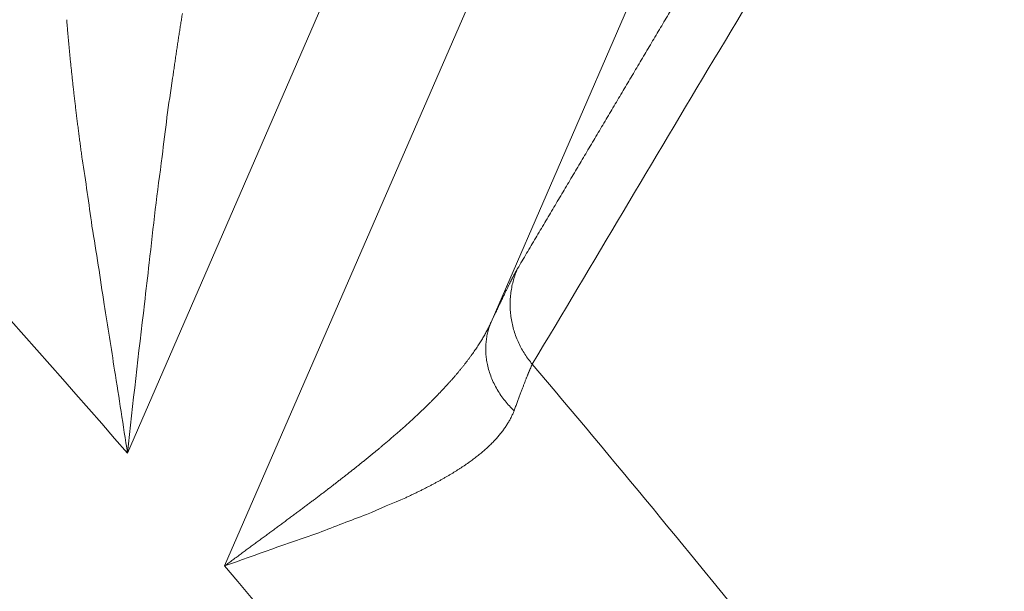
# Model space of a CAD drawing. Header units: millimetres. Extents: x 5437 to 18441, y -4466 to 3128.
# Tile 214 of 256: x 8555.36 to 8560.7, y -2725.11 to -2722. Entities that reach past the tile are written whole.
import ezdxf

# ---------------------------------------------------------------- set-up
doc = ezdxf.new("R2010")
doc.units = ezdxf.units.MM
doc.layers.add('1', color=7, linetype='Continuous', true_color=0xffffff)
doc.styles.add('TXT08', font='txt.shx', dxfattribs={"width": 0.8, "bigfont": 'gbcbig.shx'})
doc.dimstyles.get("Standard").update_dxf_attribs({"dimtxt": 0.18, "dimasz": 0.18, "dimexe": 0.18, "dimexo": 0.0625, "dimgap": 0.09, "dimtad": 0, "dimtih": 1, "dimtoh": 1, "dimdec": 4, "dimzin": 0, "dimdsep": 46, "dimtxsty": 'Standard', "dimcen": 0.09, "dimadec": 0, "dimazin": 0, "dimtfac": 1, "dimtdec": 4, "dimtofl": 0, "dimtmove": 0, "dimatfit": 3, "dimfxl": 1, "dimtolj": 1, "dimtzin": 0, "dimarcsym": 0})
doc.dimstyles.new('YanXiu', dxfattribs={"dimtxt": 40, "dimasz": 30, "dimexe": 0.66, "dimexo": 0.66, "dimgap": 0.66, "dimtad": 0, "dimdec": 1, "dimdsep": 46, "dimtxsty": 'TXT08', "dimcen": 0, "dimclrd": 256, "dimclre": 165, "dimclrt": 90, "dimazin": 2, "dimtfac": 1, "dimtdec": 1, "dimtofl": 0, "dimtmove": 0, "dimatfit": 3, "dimfxl": 1, "dimlwd": 5, "dimlwe": 13, "dimarcsym": 0})

# ---------------------------------------------------------------- blocks, each defined once
blk = doc.blocks.new('*D53')
at = {"color": 0, "lineweight": -2, "transparency": 16777216}
for p, q in [((10989.4307, -2154.4155), (10692.9173, -2240.8213)), ((11069.4307, -2154.4155), (10989.4307, -2154.4155)), ((8443.48, -2896.4116), (8443.48, -2896.2316)), ((8443.39, -2896.3216), (8443.57, -2896.3216))]:
    blk.add_line(p, q, dxfattribs=at)
at = {"color": 0, "lineweight": 20, "transparency": 16777216}
blk.add_solid([(10689.1871, -2228.0204), (10696.6476, -2253.6222), (10616.1119, -2263.2029)], dxfattribs=at)
at = {"layer": 'Defpoints', "color": 0, "lineweight": 20, "transparency": 16777216}
for p in [(10616.1119, -2263.2029), (6270.848, -3529.4402)]:
    blk.add_point(p, dxfattribs=at)
at = {"color": 0, "lineweight": 20, "transparency": 16777216, "insert": (11249.5207, -2154.4155), "char_height": 80, "attachment_point": 5}
blk.add_mtext('\\A1;R2260', dxfattribs=at)
blk = doc.blocks.new('*D54')
at = {"color": 0, "lineweight": -2, "transparency": 16777216}
blk.add_line((7492.6853, -2896.3216), (7463.5164, -2896.3216), dxfattribs=at)
at = {"color": 0, "lineweight": -3, "transparency": 16777216}
for start, end in [(14.7247061, 87.3296239), (101.5902046, 175.2752939)]:
    blk.add_arc((8434.1189, -2896.3216), 970.4225, start, end, dxfattribs=at)
at = {"color": 0, "lineweight": 20, "transparency": 16777216}
for points in [[(9385.6953, -2646.8098), (9359.6469, -2652.519), (9389.7986, -2727.8095)], [(7480.3159, -2816.9391), (7453.6719, -2815.84), (7463.6964, -2896.3216)]]:
    blk.add_solid(points, dxfattribs=at)
at = {"layer": 'Defpoints', "color": 0, "lineweight": 20, "transparency": 16777216}
for p in [(7900.863, -2085.5454), (10671.8171, -2501.755), (7492.7478, -2896.3216), (7740.5009, -2896.3216), (8434.1189, -2896.3216)]:
    blk.add_point(p, dxfattribs=at)
at = {"color": 0, "lineweight": 20, "transparency": 16777216, "insert": (8359.2409, -1928.7921), "char_height": 80, "attachment_point": 5}
blk.add_mtext('\\A1;165%%D', dxfattribs=at)
blk = doc.blocks.new('*D56')
at = {"lineweight": 5, "transparency": 16777216}
blk.add_line((9409.7195, -2278.0276), (9220.8999, -2398.8703), dxfattribs=at)
at = {"lineweight": 20, "transparency": 16777216}
blk.add_solid([(9218.2046, -2394.659), (9223.5951, -2403.0817), (9195.6316, -2415.0418)], dxfattribs=at)
at = {"layer": 'Defpoints', "color": 0, "lineweight": 20, "transparency": 16777216}
for p in [(9195.6316, -2415.0418), (8443.48, -2896.4116)]:
    blk.add_point(p, dxfattribs=at)
at = {"color": 90, "lineweight": 20, "transparency": 16777216, "insert": (9459.6888, -2246.0477), "char_height": 40, "attachment_point": 5, "rotation": 32.6188, "style": 'TXT08'}
blk.add_mtext('R893', dxfattribs=at)

msp = doc.modelspace()

# ---------------------------------------------------------------- linework, layer by layer
at = {"color": 7, "lineweight": 20}
msp.add_arc((8443.47995, -2896.41157), 893, 10.1099821, 350.11198757, dxfattribs=at)
at = {"layer": '1', "color": 0, "lineweight": 20}
for p, q in [((8557.65337, -2720.41341), (8555.9407, -2724.35643)), ((8556.46791, -2724.96919), (8558.18846, -2721.00802)), ((8558.92212, -2721.32669), (8557.91489, -2723.64562))]:
    msp.add_line(p, q, dxfattribs=at)
for radius, start, end in [(87.90407, 28.3114965, 43.1817235), (87.40415, 28.3114965, 43.1817218), (86.87162, 38.1169446, 41.7541299), (80.37818, 40.9964107, 45.8584863), (82.36106, 37.4026414, 40.2468581), (80.37817, 35.3236402, 40.4201972)]:
    msp.add_arc((8495.27522, -2777.08546), radius, start, end, dxfattribs=at)
for points, degree in [([(8558.05861, -2723.354), (8558.4527, -2722.68965), (8558.84637, -2722.02626), (8559.23965, -2721.3638), (8559.63255, -2720.7022), (8560.02509, -2720.04144)], 5), ([(8560.10996, -2720.56635), (8559.45421, -2721.6659), (8558.79722, -2722.76812), (8558.13878, -2723.87345)], 3), ([(8556.18574, -2722.32055), (8556.16364, -2722.46084), (8556.14501, -2722.60264), (8556.12915, -2722.74564)], 3), ([(8556.12915, -2722.74564), (8556.10216, -2722.93627), (8556.0792, -2723.12866), (8556.05886, -2723.32218)], 3), ([(8555.7477, -2723.12384), (8555.73147, -2723.00096), (8555.71389, -2722.87893), (8555.69467, -2722.75805)], 3), ([(8555.81398, -2723.549), (8555.79326, -2723.40652), (8555.77131, -2723.26467), (8555.7477, -2723.12384)], 3), ([(8556.05886, -2723.32218), (8556.0499, -2723.39658), (8556.04129, -2723.47113), (8556.03296, -2723.5458)], 3), ([(8555.87057, -2723.90539), (8555.85238, -2723.78632), (8555.83359, -2723.66746), (8555.81398, -2723.549)], 3), ([(8556.03296, -2723.5458), (8555.99997, -2723.81504), (8555.97033, -2724.08573), (8555.9407, -2724.35643)], 3), ([(8555.9407, -2724.35643), (8555.91797, -2724.20604), (8555.89474, -2724.05556), (8555.87057, -2723.90539)], 3), ([(8557.45128, -2724.59826), (8557.38189, -2724.62725), (8557.31059, -2724.65792), (8557.23783, -2724.68992)], 3), ([(8557.23783, -2724.68992), (8557.15331, -2724.72133), (8557.06699, -2724.7544), (8556.97949, -2724.7886)], 3), ([(8556.97949, -2724.7886), (8556.81159, -2724.84603), (8556.63965, -2724.90742), (8556.46791, -2724.96919)], 3)]:
    msp.add_open_spline(points, degree=degree, dxfattribs=at)
for points, degree, knots in [([(8555.64316, -2722.34351), (8555.64215, -2722.33424), (8555.64013, -2722.31577), (8555.63721, -2722.28825), (8555.63438, -2722.26096), (8555.63163, -2722.23393), (8555.62897, -2722.20715), (8555.62639, -2722.18062), (8555.6239, -2722.15435), (8555.6215, -2722.12833), (8555.61917, -2722.10256), (8555.61693, -2722.07706), (8555.61476, -2722.05181), (8555.61267, -2722.02682), (8555.61134, -2722.01031), (8555.61067, -2722.00207)], 3, [0, 0, 0, 0, 0.0795689, 0.1586865, 0.2373556, 0.3155787, 0.3933587, 0.4706984, 0.5476008, 0.6240688, 0.7001053, 0.7757135, 0.8508966, 0.9256577, 1, 1, 1, 1]), ([(8556.23887, -2721.96914), (8556.23734, -2721.97838), (8556.23428, -2721.99692), (8556.22975, -2722.02494), (8556.22525, -2722.05325), (8556.22079, -2722.08184), (8556.21634, -2722.11071), (8556.21193, -2722.13986), (8556.20753, -2722.1693), (8556.20315, -2722.19901), (8556.19878, -2722.229), (8556.19442, -2722.25926), (8556.19007, -2722.2898), (8556.18718, -2722.31028), (8556.18574, -2722.32055)], 3, [0, 0, 0, 0, 0.0802541, 0.1610624, 0.2424267, 0.3243486, 0.40683, 0.4898724, 0.5734776, 0.6576472, 0.7423827, 0.8276856, 0.9135576, 1, 1, 1, 1]), ([(8555.69467, -2722.75805), (8555.69322, -2722.74738), (8555.69033, -2722.72615), (8555.68609, -2722.69452), (8555.68196, -2722.66326), (8555.67792, -2722.63236), (8555.67399, -2722.60183), (8555.67015, -2722.57166), (8555.66642, -2722.54187), (8555.66279, -2722.51244), (8555.65927, -2722.48337), (8555.65584, -2722.45468), (8555.65251, -2722.42635), (8555.64929, -2722.3984), (8555.64617, -2722.37081), (8555.64416, -2722.35258), (8555.64316, -2722.34351)], 3, [0, 0, 0, 0, 0.076128, 0.1515279, 0.2262007, 0.3001476, 0.3733699, 0.4458689, 0.517646, 0.5887027, 0.6590403, 0.7286604, 0.7975647, 0.8657549, 0.9332327, 1, 1, 1, 1]), ([(8557.91489, -2723.64562), (8557.94925, -2723.57226), (8557.97941, -2723.50885), (8558.0052, -2723.45573), (8558.03122, -2723.40383), (8558.0495, -2723.36998), (8558.05285, -2723.36392), (8558.05589, -2723.3586), (8558.05861, -2723.354)], 5, [0, 0, 0, 0, 0, 0, 0.7996956, 0.7996956, 0.7996956, 1, 1, 1, 1, 1, 1]), ([(8557.3187, -2724.32117), (8557.32475, -2724.3161), (8557.33679, -2724.30599), (8557.35462, -2724.29086), (8557.3722, -2724.27583), (8557.38952, -2724.26089), (8557.40657, -2724.24605), (8557.42336, -2724.23131), (8557.43988, -2724.21666), (8557.45614, -2724.2021), (8557.47213, -2724.18764), (8557.48785, -2724.17327), (8557.5033, -2724.15899), (8557.51848, -2724.14481), (8557.5334, -2724.13072), (8557.54804, -2724.11672), (8557.56242, -2724.10281), (8557.57653, -2724.089), (8557.59036, -2724.07528), (8557.60393, -2724.06165), (8557.61723, -2724.04812), (8557.63026, -2724.03468), (8557.64302, -2724.02133), (8557.65551, -2724.00807), (8557.66774, -2723.99491), (8557.6797, -2723.98185), (8557.69139, -2723.96887), (8557.70282, -2723.95599), (8557.71398, -2723.94321), (8557.72487, -2723.93052), (8557.73551, -2723.91792), (8557.74588, -2723.90543), (8557.75599, -2723.89302), (8557.76584, -2723.88072), (8557.77543, -2723.86851), (8557.78476, -2723.8564), (8557.79383, -2723.84438), (8557.80265, -2723.83247), (8557.81122, -2723.82066), (8557.81953, -2723.80894), (8557.82759, -2723.79733), (8557.8354, -2723.78581), (8557.84296, -2723.7744), (8557.85027, -2723.76309), (8557.85734, -2723.75188), (8557.86417, -2723.74078), (8557.87075, -2723.72978), (8557.87709, -2723.71889), (8557.8832, -2723.7081), (8557.88906, -2723.69743), (8557.89469, -2723.68685), (8557.90009, -2723.67639), (8557.90525, -2723.66603), (8557.9102, -2723.65579), (8557.91333, -2723.649), (8557.91489, -2723.64562)], 3, [0, 0, 0, 0, 0.0232494, 0.0463267, 0.0692319, 0.0919653, 0.114527, 0.1369173, 0.1591361, 0.1811838, 0.2030605, 0.2247663, 0.2463015, 0.2676663, 0.2888608, 0.3098852, 0.3307398, 0.3514247, 0.3719401, 0.3922864, 0.4124636, 0.4324721, 0.452312, 0.4719837, 0.4914872, 0.510823, 0.5299912, 0.5489922, 0.5678262, 0.5864934, 0.6049943, 0.623329, 0.6414978, 0.6595012, 0.6773393, 0.6950126, 0.7125214, 0.729866, 0.7470468, 0.7640641, 0.7809184, 0.7976101, 0.8141394, 0.8305069, 0.846713, 0.8627581, 0.8786427, 0.8943673, 0.9099322, 0.9253381, 0.9405854, 0.9556747, 0.9706065, 0.9853814, 1, 1, 1, 1]), ([(8558.13878, -2723.87345), (8558.13832, -2723.87438), (8558.1374, -2723.87624), (8558.13591, -2723.87937), (8558.13435, -2723.88273), (8558.1327, -2723.88635), (8558.13097, -2723.89023), (8558.12915, -2723.89437), (8558.12725, -2723.89876), (8558.12526, -2723.90342), (8558.12319, -2723.90833), (8558.12104, -2723.9135), (8558.1188, -2723.91892), (8558.11648, -2723.92461), (8558.11408, -2723.93055), (8558.11159, -2723.93675), (8558.10901, -2723.9432), (8558.10635, -2723.94992), (8558.10361, -2723.95689), (8558.10079, -2723.96412), (8558.09788, -2723.9716), (8558.09488, -2723.97934), (8558.09181, -2723.98734), (8558.08865, -2723.99559), (8558.0854, -2724.0041), (8558.08208, -2724.01286), (8558.07867, -2724.02188), (8558.07518, -2724.03115), (8558.0716, -2724.04068), (8558.06795, -2724.05046), (8558.06421, -2724.0605), (8558.0604, -2724.07079), (8558.0565, -2724.08133), (8558.05252, -2724.09212), (8558.04846, -2724.10317), (8558.04433, -2724.11445), (8558.04151, -2724.12217), (8558.0401, -2724.12603)], 3, [0, 0, 0, 0, 0.0277644, 0.0555636, 0.0833988, 0.1112713, 0.1391821, 0.1671325, 0.1951237, 0.2231568, 0.2512331, 0.2793535, 0.3075194, 0.3357319, 0.363992, 0.392301, 0.42066, 0.44907, 0.4775322, 0.5060477, 0.5346176, 0.563243, 0.5919249, 0.6206645, 0.6494628, 0.6783209, 0.7072398, 0.7362206, 0.7652643, 0.7943719, 0.8235445, 0.852783, 0.8820885, 0.911462, 0.9409044, 0.9704167, 1, 1, 1, 1]), ([(8558.0401, -2724.12603), (8558.03887, -2724.12911), (8558.0364, -2724.13526), (8558.03237, -2724.14444), (8558.02812, -2724.15359), (8558.02361, -2724.1627), (8558.01885, -2724.17179), (8558.01385, -2724.18084), (8558.00859, -2724.18987), (8558.00308, -2724.19886), (8557.99732, -2724.20782), (8557.99131, -2724.21676), (8557.98505, -2724.22566), (8557.97853, -2724.23454), (8557.97177, -2724.24338), (8557.96475, -2724.2522), (8557.95748, -2724.26099), (8557.94995, -2724.26975), (8557.94217, -2724.27849), (8557.93414, -2724.28719), (8557.92586, -2724.29587), (8557.91732, -2724.30452), (8557.90853, -2724.31315), (8557.89948, -2724.32174), (8557.89018, -2724.33032), (8557.88063, -2724.33886), (8557.87082, -2724.34738), (8557.86076, -2724.35587), (8557.85044, -2724.36434), (8557.83989, -2724.37278), (8557.83265, -2724.37837), (8557.82903, -2724.38117)], 3, [0, 0, 0, 0, 0.0337302, 0.0674816, 0.1012581, 0.1350632, 0.1689007, 0.2027743, 0.2366876, 0.2706443, 0.3046479, 0.3387022, 0.3728107, 0.406977, 0.4412046, 0.4754971, 0.509858, 0.5442908, 0.5787989, 0.6133858, 0.648055, 0.6828098, 0.7176535, 0.7525895, 0.7876212, 0.8227517, 0.8579843, 0.8933223, 0.9287688, 0.964327, 1, 1, 1, 1]), ([(8556.46791, -2724.96919), (8556.47549, -2724.96357), (8556.4906, -2724.95238), (8556.51319, -2724.93568), (8556.53562, -2724.91912), (8556.5579, -2724.90269), (8556.58001, -2724.88639), (8556.60196, -2724.87023), (8556.62374, -2724.8542), (8556.64534, -2724.83829), (8556.66677, -2724.82252), (8556.68803, -2724.80687), (8556.70909, -2724.79134), (8556.72998, -2724.77595), (8556.75068, -2724.76067), (8556.77119, -2724.74552), (8556.79151, -2724.73048), (8556.81163, -2724.71557), (8556.83156, -2724.70078), (8556.85129, -2724.6861), (8556.87082, -2724.67155), (8556.89015, -2724.6571), (8556.90927, -2724.64278), (8556.92819, -2724.62857), (8556.94691, -2724.61448), (8556.96542, -2724.6005), (8556.98372, -2724.58663), (8557.0018, -2724.57288), (8557.01968, -2724.55924), (8557.03735, -2724.54571), (8557.05481, -2724.53229), (8557.07205, -2724.51899), (8557.08907, -2724.5058), (8557.10589, -2724.49272), (8557.12249, -2724.47975), (8557.13887, -2724.46689), (8557.15504, -2724.45414), (8557.17099, -2724.4415), (8557.18673, -2724.42897), (8557.20225, -2724.41655), (8557.21755, -2724.40425), (8557.23264, -2724.39205), (8557.24752, -2724.37997), (8557.26218, -2724.36799), (8557.27662, -2724.35613), (8557.29085, -2724.34438), (8557.30487, -2724.33274), (8557.31411, -2724.32501), (8557.3187, -2724.32117)], 3, [0, 0, 0, 0, 0.0258848, 0.0515849, 0.0771003, 0.1024312, 0.1275775, 0.1525392, 0.1773163, 0.201909, 0.2263171, 0.2505408, 0.27458, 0.2984348, 0.3221052, 0.3455913, 0.368893, 0.3920104, 0.4149435, 0.4376924, 0.460257, 0.4826374, 0.5048337, 0.5268459, 0.5486739, 0.5703179, 0.5917779, 0.6130539, 0.6341459, 0.655054, 0.6757782, 0.6963186, 0.7166752, 0.736848, 0.7568371, 0.7766426, 0.7962644, 0.8157027, 0.8349574, 0.8540287, 0.8729165, 0.8916209, 0.9101421, 0.92848, 0.9466346, 0.9646061, 0.9823946, 1, 1, 1, 1]), ([(8557.82903, -2724.38117), (8557.82538, -2724.38395), (8557.81806, -2724.38953), (8557.80676, -2724.39785), (8557.79521, -2724.40618), (8557.78337, -2724.41451), (8557.77125, -2724.42283), (8557.75885, -2724.43116), (8557.74617, -2724.43948), (8557.7332, -2724.44781), (8557.71995, -2724.45614), (8557.70642, -2724.46447), (8557.6926, -2724.4728), (8557.6785, -2724.48114), (8557.66412, -2724.48947), (8557.64945, -2724.49782), (8557.6345, -2724.50616), (8557.61926, -2724.51452), (8557.60374, -2724.52287), (8557.58794, -2724.53123), (8557.57185, -2724.5396), (8557.55547, -2724.54797), (8557.53881, -2724.55634), (8557.52187, -2724.56472), (8557.50465, -2724.57311), (8557.48713, -2724.58149), (8557.46935, -2724.58989), (8557.45731, -2724.59547), (8557.45128, -2724.59826)], 3, [0, 0, 0, 0, 0.0355241, 0.0712625, 0.1072179, 0.1433933, 0.1797914, 0.2164151, 0.2532669, 0.2903495, 0.3276654, 0.3652173, 0.4030075, 0.4410386, 0.4793128, 0.5178325, 0.5566, 0.5956174, 0.6348871, 0.6744111, 0.7141915, 0.7542303, 0.7945296, 0.8350913, 0.8759174, 0.9170096, 0.9583699, 1, 1, 1, 1])]:
    msp.add_open_spline(points, degree=degree, knots=knots, dxfattribs=at)
for points, weights in [([(8558.05861, -2723.354), (8557.93641, -2723.63721), (8558.13878, -2723.87345)], [1, 0.848854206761, 1]), ([(8557.91489, -2723.64562), (8557.80612, -2723.90359), (8558.0401, -2724.12603)], [1, 0.835413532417, 1])]:
    msp.add_rational_spline(points, weights, degree=2, dxfattribs=at)

# ---------------------------------------------------------------- dimensions: what is measured, and where the dimension line sits
at = {"color": 0, "lineweight": 20}
dim = msp.add_angular_dim_2l(base=(7900.86303, -2085.54536), line1=((8434.11893, -2896.32157), (10671.81706, -2501.75501)), line2=((7740.5009, -2896.32157), (7492.74781, -2896.32157)), text='165%%D', dimstyle='Standard', override={"dimtxt": 80, "dimasz": 80, "dimlwd": 65533}, dxfattribs=at)
dim.commit()
dim.dimension.update_dxf_attribs({"geometry": '*D54', "text_midpoint": (8359.2409, -1928.79214), "dimtype": 162})
dim = msp.add_diameter_dim_2p(p1=(6270.84796, -3529.44022), p2=(10616.11195, -2263.20291), text='R2260', dimstyle='Standard', override={"dimtxt": 80, "dimasz": 80, "dimdec": 0}, dxfattribs=at)
dim.commit()
dim.dimension.update_dxf_attribs({"geometry": '*D53', "text_midpoint": (11249.52071, -2154.41547), "dimtype": 163})
at = {"color": 7, "lineweight": 20}
dim = msp.add_radius_dim(center=(8443.47995, -2896.41157), mpoint=(9195.63162, -2415.04179), dimstyle='YanXiu', dxfattribs=at)
dim.commit()
dim.dimension.update_dxf_attribs({"geometry": '*D56', "text_midpoint": (9459.68883, -2246.04773), "dimtype": 164})

doc.saveas('drawing.dxf')
